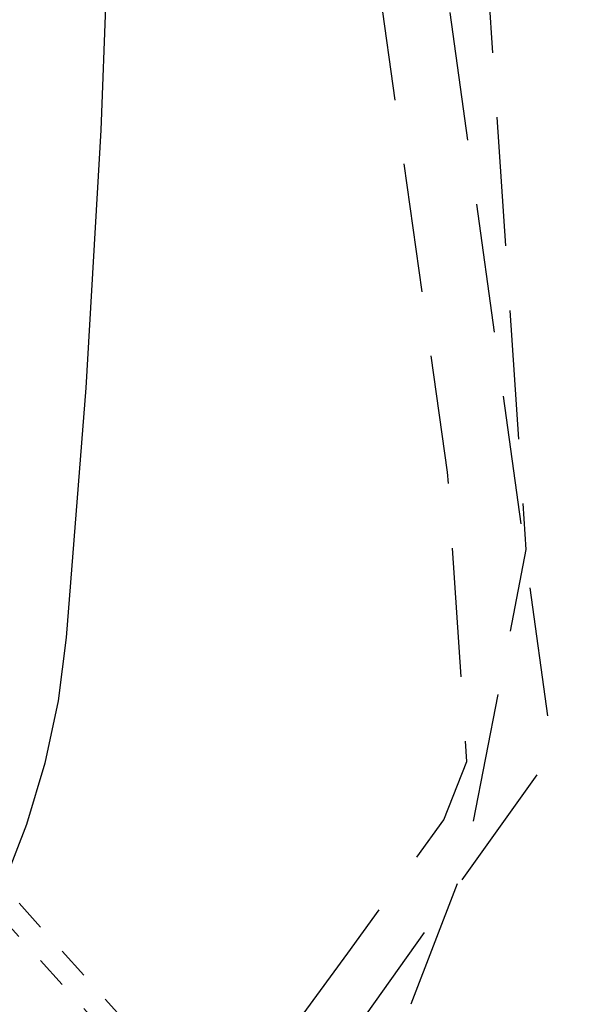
# Model space of a CAD drawing. Extents: x 446224 to 446791, y 446199 to 447379.
# Tile 95 of 113: x 446368 to 446377, y 447162 to 447177. Entities that reach past the tile are written whole.
import ezdxf

# ---------------------------------------------------------------- set-up
doc = ezdxf.new("R2010")
doc.units = 0
doc.header["$LTSCALE"] = 2
doc.header["$MEASUREMENT"] = 0
for name, pattern in [('AUSGEZOGEN', [0]), ('GESTRICH-X2', [1.5, 1, -0.5]), ('STRICHLINIEX2', [0.5, 0.25, -0.25])]:
    doc.linetypes.add(name, pattern=pattern)
for name, color, linetype in [('BOESCHG', 250, 'AUSGEZOGEN'), ('DB-Autohof', 15, 'CONTINUOUS'), ('GASLTG', 4, 'GESTRICH-X2'), ('SCHMUTZWASSER', 30, 'GESTRICH-X2'), ('W-LTG', 4, 'GESTRICH-X2')]:
    doc.layers.add(name, color=color, linetype=linetype)

msp = doc.modelspace()

# ---------------------------------------------------------------- linework, layer by layer
at = {"layer": 'BOESCHG'}
msp.add_lwpolyline([(446482.746, 447140.555, 0.000007), (446485.092, 447124.399, 0.000282)], format="xyb", dxfattribs=at)
at = {"layer": 'DB-Autohof', "linetype": 'Continuous'}
for p, q in [((446369.395, 447179.132), (446369.242, 447175.135)), ((446369.242, 447175.135), (446369.01, 447171.142)), ((446369.01, 447171.142), (446368.708, 447167.277)), ((446368.708, 447167.277), (446368.582, 447166.296)), ((446368.582, 447166.296), (446368.377, 447165.327)), ((446368.377, 447165.327), (446368.094, 447164.379)), ((446368.094, 447164.379), (446367.736, 447163.456))]:
    msp.add_line(p, q, dxfattribs=at)
at = {"layer": 'DB-Autohof', "linetype": 'STRICHLINIEX2'}
for p, q in [((446380.998, 447148.644), (446362.518, 447169.247)), ((446380.698, 447148.529), (446362.228, 447169.017))]:
    msp.add_line(p, q, dxfattribs=at)
at = {"layer": 'GASLTG', "flags": 128}
msp.add_lwpolyline([(446330.167, 447148.69), (446359.242, 447150.877), (446363.926, 447152.185), (446366.494, 447153.615), (446369.74, 447156.745), (446373.832, 447161.04), (446374.883, 447163.759), (446375.832, 447168.64), (446375.246, 447177.367), (446372.103, 447202.39), (446370.802, 447213.009), (446368.323, 447229.747), (446363.895, 447260.039), (446361.858, 447276.74), (446359.807, 447286.872), (446358.511, 447291.755), (446355.882, 447298.682), (446358.859, 447301.853)], dxfattribs=at)
at = {"layer": 'SCHMUTZWASSER', "flags": 128}
msp.add_lwpolyline([(446229.127, 447138.266), (446254.143, 447140.56), (446280.123, 447144.368), (446303.744, 447145.791), (446365.595, 447150.552), (446376.244, 447165.49), (446369.48, 447214.274), (446362.862, 447264.154), (446354.37, 447298.428), (446361.012, 447302.811)], dxfattribs=at)
at = {"layer": 'W-LTG', "flags": 128}
msp.add_lwpolyline([(446228.383, 447140.216), (446240.03, 447141.147), (446245.607, 447141.522), (446252.593, 447142.147), (446265.454, 447143.431), (446274.511, 447144.666), (446279.34, 447145.306), (446291.291, 447145.976), (446311.693, 447147.316), (446329.461, 447148.484), (446352.315, 447149.728), (446363.449, 447150.534), (446364.494, 447150.534), (446367.077, 447154.191), (446373.067, 447162.383), (446374.555, 447164.449), (446374.909, 447165.353), (446374.614, 447169.835), (446372.271, 447186.481), (446370.309, 447203.623), (446368.81, 447215.751), (446366.683, 447232.887), (446365.347, 447242.97), (446363.846, 447257.677), (446363.116, 447263.58), (446362.147, 447266.71), (446359.936, 447278.415), (446356.369, 447291.47), (446354.944, 447297.816)], dxfattribs=at)
msp.add_lwpolyline([(446228.383, 447140.216), (446240.03, 447141.147), (446245.607, 447141.522), (446252.593, 447142.147), (446265.454, 447143.431), (446274.511, 447144.666), (446279.34, 447145.306), (446291.291, 447145.976), (446311.693, 447147.316), (446329.461, 447148.484), (446352.315, 447149.728), (446363.449, 447150.534), (446364.494, 447150.534), (446367.077, 447154.191), (446373.067, 447162.383), (446374.555, 447164.449), (446374.909, 447165.353), (446374.614, 447169.835), (446372.271, 447186.481), (446370.309, 447203.623), (446368.81, 447215.751), (446366.683, 447232.887), (446365.347, 447242.97), (446363.846, 447257.677), (446363.116, 447263.58), (446362.147, 447266.71), (446359.936, 447278.415), (446356.369, 447291.47), (446354.944, 447297.816)], dxfattribs=at)

doc.saveas('drawing.dxf')
